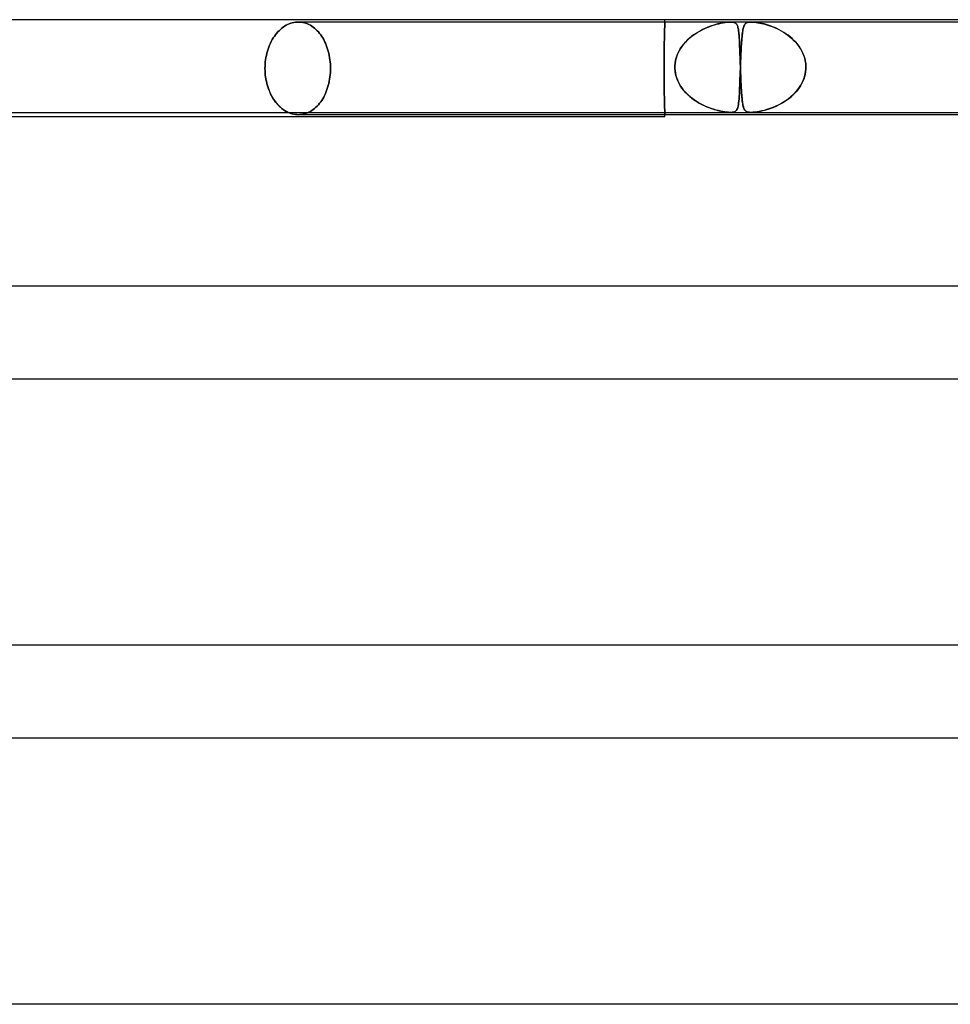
# Model space of a CAD drawing. Header units: millimetres. Extents: x -485 to 485, y -2 to 310.
# Tile 52 of 82: x 26 to 66, y 268 to 310. Entities that reach past the tile are written whole.
import ezdxf

# ---------------------------------------------------------------- set-up
doc = ezdxf.new("R2010")
doc.units = ezdxf.units.MM
doc.layers.add('HIDDEN', color=7, linetype='Continuous')
doc.layers.add('THICK', color=7, linetype='Continuous')

msp = doc.modelspace()

# ---------------------------------------------------------------- linework, layer by layer
at = {"layer": 'HIDDEN'}
for p, q in [((37.786, 309.82), (37.852, 309.845)), ((37.852, 309.845), (37.786, 309.82)), ((37.852, 309.845), (37.919, 309.865)), ((37.919, 309.865), (37.852, 309.845)), ((37.919, 309.865), (37.986, 309.88)), ((37.986, 309.88), (37.919, 309.865)), ((37.986, 309.88), (38.053, 309.891)), ((38.053, 309.891), (37.986, 309.88)), ((38.053, 309.891), (38.119, 309.898)), ((38.119, 309.898), (38.053, 309.891)), ((38.119, 309.898), (38.184, 309.9)), ((38.184, 309.9), (38.119, 309.898)), ((38.184, 309.9), (38.249, 309.898)), ((38.249, 309.898), (38.184, 309.9)), ((56.834, 309.9), (38.184, 309.9)), ((38.249, 309.898), (38.314, 309.891)), ((38.314, 309.891), (38.249, 309.898)), ((38.314, 309.891), (38.38, 309.88)), ((38.38, 309.88), (38.314, 309.891)), ((38.38, 309.88), (38.446, 309.865)), ((38.446, 309.865), (38.38, 309.88)), ((38.446, 309.865), (38.512, 309.845)), ((38.512, 309.845), (38.446, 309.865)), ((38.512, 309.845), (38.578, 309.82)), ((38.578, 309.82), (38.512, 309.845)), ((53.997, 309.809), (53.998, 309.835)), ((53.998, 309.835), (53.997, 309.809)), ((53.998, 309.857), (53.999, 309.874)), ((53.999, 309.874), (53.998, 309.857)), ((53.998, 309.835), (53.998, 309.857)), ((53.998, 309.857), (53.998, 309.835)), ((53.999, 309.874), (54, 309.887)), ((54, 309.887), (53.999, 309.874)), ((54, 309.9), (54, 310)), ((54, 309.895), (54, 309.899)), ((54, 309.899), (54, 309.899)), ((54, 309.899), (54, 309.895)), ((54, 309.887), (54, 309.895)), ((54, 309.895), (54, 309.887)), ((56.229, 309.804), (56.323, 309.828)), ((56.376, 309.84), (56.291, 309.82)), ((56.323, 309.828), (56.419, 309.849)), ((56.458, 309.857), (56.376, 309.84)), ((56.419, 309.849), (56.513, 309.867)), ((56.537, 309.871), (56.458, 309.857)), ((56.513, 309.867), (56.604, 309.881)), ((56.616, 309.883), (56.537, 309.871)), ((56.604, 309.881), (56.689, 309.892)), ((56.692, 309.892), (56.616, 309.883)), ((56.689, 309.892), (56.768, 309.898)), ((56.764, 309.898), (56.692, 309.892)), ((56.831, 309.9), (56.764, 309.898)), ((56.768, 309.898), (56.837, 309.9)), ((56.892, 309.898), (56.831, 309.9)), ((57.717, 309.9), (56.834, 309.9)), ((56.837, 309.9), (56.895, 309.898)), ((56.944, 309.892), (56.892, 309.898)), ((56.895, 309.898), (56.943, 309.892)), ((56.943, 309.892), (56.982, 309.883)), ((56.988, 309.881), (56.944, 309.892)), ((56.982, 309.883), (57.015, 309.871)), ((57.024, 309.867), (56.988, 309.881)), ((57.015, 309.871), (57.042, 309.857)), ((57.053, 309.849), (57.024, 309.867)), ((57.042, 309.857), (57.064, 309.84)), ((57.077, 309.828), (57.053, 309.849)), ((57.064, 309.84), (57.084, 309.82)), ((57.097, 309.804), (57.077, 309.828)), ((57.46, 309.815), (57.479, 309.835)), ((57.484, 309.839), (57.464, 309.819)), ((57.479, 309.835), (57.501, 309.852)), ((57.507, 309.856), (57.484, 309.839)), ((57.501, 309.852), (57.528, 309.868)), ((57.535, 309.871), (57.507, 309.856)), ((57.528, 309.868), (57.562, 309.881)), ((57.569, 309.883), (57.535, 309.871)), ((57.562, 309.881), (57.604, 309.891)), ((57.609, 309.892), (57.569, 309.883)), ((57.604, 309.891), (57.656, 309.898)), ((57.658, 309.898), (57.609, 309.892)), ((57.656, 309.898), (57.717, 309.9)), ((57.717, 309.9), (57.658, 309.898)), ((57.787, 309.898), (57.717, 309.9)), ((57.717, 309.9), (57.785, 309.898)), ((75.926, 309.9), (57.717, 309.9)), ((57.785, 309.898), (57.858, 309.892)), ((57.866, 309.891), (57.787, 309.898)), ((57.858, 309.892), (57.935, 309.883)), ((57.949, 309.881), (57.866, 309.891)), ((57.935, 309.883), (58.014, 309.871)), ((58.034, 309.868), (57.949, 309.881)), ((58.014, 309.871), (58.095, 309.856)), ((58.117, 309.852), (58.034, 309.868)), ((58.095, 309.856), (58.176, 309.839)), ((58.196, 309.835), (58.117, 309.852)), ((58.176, 309.839), (58.261, 309.819)), ((58.278, 309.815), (58.196, 309.835)), ((37.194, 309.346), (37.244, 309.409)), ((37.244, 309.409), (37.194, 309.346)), ((37.244, 309.409), (37.296, 309.469)), ((37.296, 309.469), (37.244, 309.409)), ((37.296, 309.469), (37.351, 309.526)), ((37.351, 309.526), (37.296, 309.469)), ((37.351, 309.526), (37.408, 309.58)), ((37.408, 309.58), (37.351, 309.526)), ((37.408, 309.58), (37.467, 309.63)), ((37.467, 309.63), (37.408, 309.58)), ((37.467, 309.63), (37.528, 309.676)), ((37.528, 309.676), (37.467, 309.63)), ((37.528, 309.676), (37.591, 309.719)), ((37.591, 309.719), (37.528, 309.676)), ((37.591, 309.719), (37.655, 309.757)), ((37.655, 309.757), (37.591, 309.719)), ((37.655, 309.757), (37.72, 309.791)), ((37.72, 309.791), (37.655, 309.757)), ((37.72, 309.791), (37.786, 309.82)), ((37.786, 309.82), (37.72, 309.791)), ((38.578, 309.82), (38.642, 309.791)), ((38.642, 309.791), (38.578, 309.82)), ((38.642, 309.791), (38.705, 309.757)), ((38.705, 309.757), (38.642, 309.791)), ((38.705, 309.757), (38.768, 309.719)), ((38.768, 309.719), (38.705, 309.757)), ((38.768, 309.719), (38.828, 309.676)), ((38.828, 309.676), (38.768, 309.719)), ((38.828, 309.676), (38.887, 309.63)), ((38.887, 309.63), (38.828, 309.676)), ((38.887, 309.63), (38.944, 309.58)), ((38.944, 309.58), (38.887, 309.63)), ((38.944, 309.58), (38.999, 309.526)), ((38.999, 309.526), (38.944, 309.58)), ((38.999, 309.526), (39.051, 309.469)), ((39.051, 309.469), (38.999, 309.526)), ((39.051, 309.469), (39.101, 309.409)), ((39.101, 309.409), (39.051, 309.469)), ((39.101, 309.409), (39.148, 309.346)), ((39.148, 309.346), (39.101, 309.409)), ((53.984, 309.392), (53.985, 309.452)), ((53.985, 309.452), (53.984, 309.392)), ((53.985, 309.452), (53.987, 309.509)), ((53.987, 309.509), (53.985, 309.452)), ((53.987, 309.509), (53.989, 309.563)), ((53.989, 309.563), (53.987, 309.509)), ((53.989, 309.563), (53.99, 309.614)), ((53.99, 309.614), (53.989, 309.563)), ((53.99, 309.614), (53.992, 309.661)), ((53.992, 309.661), (53.99, 309.614)), ((53.992, 309.661), (53.993, 309.704)), ((53.993, 309.704), (53.992, 309.661)), ((53.993, 309.704), (53.994, 309.743)), ((53.994, 309.743), (53.993, 309.704)), ((53.994, 309.743), (53.996, 309.778)), ((53.996, 309.778), (53.994, 309.743)), ((53.996, 309.778), (53.997, 309.809)), ((53.997, 309.809), (53.996, 309.778)), ((55.333, 309.407), (55.238, 309.341)), ((55.287, 309.376), (55.394, 309.446)), ((55.431, 309.468), (55.333, 309.407)), ((55.394, 309.446), (55.503, 309.51)), ((55.53, 309.524), (55.431, 309.468)), ((55.503, 309.51), (55.613, 309.568)), ((55.629, 309.576), (55.53, 309.524)), ((55.613, 309.568), (55.722, 309.621)), ((55.728, 309.623), (55.629, 309.576)), ((55.722, 309.621), (55.83, 309.668)), ((55.826, 309.666), (55.728, 309.623)), ((55.923, 309.705), (55.826, 309.666)), ((55.83, 309.668), (55.935, 309.709)), ((56.018, 309.739), (55.923, 309.705)), ((55.935, 309.709), (56.037, 309.745)), ((56.111, 309.769), (56.018, 309.739)), ((56.037, 309.745), (56.135, 309.777)), ((56.203, 309.796), (56.111, 309.769)), ((56.135, 309.777), (56.229, 309.804)), ((56.291, 309.82), (56.203, 309.796)), ((57.084, 309.82), (57.102, 309.796)), ((57.113, 309.777), (57.097, 309.804)), ((57.102, 309.796), (57.117, 309.769)), ((57.128, 309.745), (57.113, 309.777)), ((57.117, 309.769), (57.13, 309.739)), ((57.141, 309.709), (57.128, 309.745)), ((57.13, 309.739), (57.142, 309.705)), ((57.153, 309.668), (57.141, 309.709)), ((57.142, 309.705), (57.153, 309.666)), ((57.163, 309.621), (57.153, 309.668)), ((57.153, 309.666), (57.163, 309.623)), ((57.163, 309.623), (57.172, 309.576)), ((57.173, 309.568), (57.163, 309.621)), ((57.172, 309.576), (57.179, 309.524)), ((57.181, 309.51), (57.173, 309.568)), ((57.179, 309.524), (57.186, 309.468)), ((57.189, 309.446), (57.181, 309.51)), ((57.186, 309.468), (57.193, 309.407)), ((57.196, 309.376), (57.189, 309.446)), ((57.193, 309.407), (57.199, 309.341)), ((57.343, 309.401), (57.335, 309.335)), ((57.342, 309.393), (57.35, 309.454)), ((57.351, 309.462), (57.343, 309.401)), ((57.35, 309.454), (57.358, 309.511)), ((57.359, 309.519), (57.351, 309.462)), ((57.358, 309.511), (57.367, 309.564)), ((57.368, 309.571), (57.359, 309.519)), ((57.367, 309.564), (57.377, 309.613)), ((57.378, 309.619), (57.368, 309.571)), ((57.377, 309.613), (57.388, 309.657)), ((57.389, 309.662), (57.378, 309.619)), ((57.388, 309.657), (57.4, 309.697)), ((57.401, 309.701), (57.389, 309.662)), ((57.4, 309.697), (57.413, 309.733)), ((57.415, 309.737), (57.401, 309.701)), ((57.413, 309.733), (57.427, 309.764)), ((57.429, 309.768), (57.415, 309.737)), ((57.427, 309.764), (57.443, 309.791)), ((57.445, 309.795), (57.429, 309.768)), ((57.443, 309.791), (57.46, 309.815)), ((57.464, 309.819), (57.445, 309.795)), ((58.261, 309.819), (58.35, 309.795)), ((58.364, 309.791), (58.278, 309.815)), ((58.35, 309.795), (58.441, 309.768)), ((58.453, 309.764), (58.364, 309.791)), ((58.441, 309.768), (58.535, 309.737)), ((58.546, 309.733), (58.453, 309.764)), ((58.535, 309.737), (58.63, 309.701)), ((58.641, 309.697), (58.546, 309.733)), ((58.63, 309.701), (58.727, 309.662)), ((58.738, 309.657), (58.641, 309.697)), ((58.727, 309.662), (58.824, 309.619)), ((58.837, 309.613), (58.738, 309.657)), ((58.824, 309.619), (58.922, 309.571)), ((58.936, 309.564), (58.837, 309.613)), ((58.922, 309.571), (59.02, 309.519)), ((59.034, 309.511), (58.936, 309.564)), ((59.02, 309.519), (59.116, 309.462)), ((59.13, 309.454), (59.034, 309.511)), ((59.116, 309.462), (59.212, 309.401)), ((59.224, 309.393), (59.13, 309.454)), ((59.212, 309.401), (59.305, 309.335)), ((36.941, 308.904), (36.978, 308.986)), ((36.978, 308.986), (36.941, 308.904)), ((36.978, 308.986), (37.017, 309.065)), ((37.017, 309.065), (36.978, 308.986)), ((37.017, 309.065), (37.058, 309.141)), ((37.058, 309.141), (37.017, 309.065)), ((37.058, 309.141), (37.102, 309.213)), ((37.102, 309.213), (37.058, 309.141)), ((37.102, 309.213), (37.147, 309.281)), ((37.147, 309.281), (37.102, 309.213)), ((37.147, 309.281), (37.194, 309.346)), ((37.194, 309.346), (37.147, 309.281)), ((39.148, 309.346), (39.193, 309.281)), ((39.193, 309.281), (39.148, 309.346)), ((39.193, 309.281), (39.236, 309.213)), ((39.236, 309.213), (39.193, 309.281)), ((39.236, 309.213), (39.277, 309.141)), ((39.277, 309.141), (39.236, 309.213)), ((39.277, 309.141), (39.316, 309.065)), ((39.316, 309.065), (39.277, 309.141)), ((39.316, 309.065), (39.353, 308.986)), ((39.353, 308.986), (39.316, 309.065)), ((39.353, 308.986), (39.387, 308.904)), ((39.387, 308.904), (39.353, 308.986)), ((53.974, 308.971), (53.975, 309.05)), ((53.975, 309.05), (53.974, 308.971)), ((53.975, 309.05), (53.977, 309.125)), ((53.977, 309.125), (53.975, 309.05)), ((53.977, 309.125), (53.979, 309.197)), ((53.979, 309.197), (53.977, 309.125)), ((53.979, 309.197), (53.98, 309.265)), ((53.98, 309.265), (53.979, 309.197)), ((53.98, 309.265), (53.982, 309.33)), ((53.982, 309.33), (53.98, 309.265)), ((53.982, 309.33), (53.984, 309.392)), ((53.984, 309.392), (53.982, 309.33)), ((54.885, 309.03), (54.808, 308.942)), ((54.812, 308.947), (54.897, 309.044)), ((54.967, 309.115), (54.885, 309.03)), ((54.897, 309.044), (54.988, 309.135)), ((55.053, 309.195), (54.967, 309.115)), ((54.988, 309.135), (55.083, 309.221)), ((55.144, 309.27), (55.053, 309.195)), ((55.083, 309.221), (55.183, 309.301)), ((55.238, 309.341), (55.144, 309.27)), ((55.183, 309.301), (55.287, 309.376)), ((57.202, 309.301), (57.196, 309.376)), ((57.199, 309.341), (57.204, 309.27)), ((57.207, 309.221), (57.202, 309.301)), ((57.204, 309.27), (57.209, 309.195)), ((57.213, 309.135), (57.207, 309.221)), ((57.209, 309.195), (57.214, 309.115)), ((57.217, 309.044), (57.213, 309.135)), ((57.214, 309.115), (57.218, 309.03)), ((57.222, 308.947), (57.217, 309.044)), ((57.218, 309.03), (57.222, 308.942)), ((57.303, 308.94), (57.309, 309.026)), ((57.309, 309.024), (57.303, 308.936)), ((57.315, 309.109), (57.309, 309.024)), ((57.309, 309.026), (57.315, 309.108)), ((57.321, 309.189), (57.315, 309.109)), ((57.315, 309.108), (57.321, 309.185)), ((57.328, 309.264), (57.321, 309.189)), ((57.321, 309.185), (57.328, 309.259)), ((57.335, 309.335), (57.328, 309.264)), ((57.328, 309.259), (57.334, 309.328)), ((57.334, 309.328), (57.342, 309.393)), ((59.315, 309.328), (59.224, 309.393)), ((59.305, 309.335), (59.396, 309.264)), ((59.403, 309.259), (59.315, 309.328)), ((59.396, 309.264), (59.484, 309.189)), ((59.488, 309.185), (59.403, 309.259)), ((59.484, 309.189), (59.569, 309.109)), ((59.57, 309.108), (59.488, 309.185)), ((59.569, 309.109), (59.648, 309.024)), ((59.647, 309.026), (59.57, 309.108)), ((59.72, 308.94), (59.647, 309.026)), ((59.648, 309.024), (59.723, 308.936)), ((36.802, 308.46), (36.823, 308.552)), ((36.823, 308.552), (36.802, 308.46)), ((36.823, 308.552), (36.848, 308.643)), ((36.848, 308.643), (36.823, 308.552)), ((36.848, 308.643), (36.876, 308.732)), ((36.876, 308.732), (36.848, 308.643)), ((36.876, 308.732), (36.907, 308.819)), ((36.907, 308.819), (36.876, 308.732)), ((36.907, 308.819), (36.941, 308.904)), ((36.941, 308.904), (36.907, 308.819)), ((39.387, 308.904), (39.419, 308.819)), ((39.419, 308.819), (39.387, 308.904)), ((39.419, 308.819), (39.448, 308.732)), ((39.448, 308.732), (39.419, 308.819)), ((39.448, 308.732), (39.474, 308.643)), ((39.474, 308.643), (39.448, 308.732)), ((39.474, 308.643), (39.497, 308.552)), ((39.497, 308.552), (39.474, 308.643)), ((39.497, 308.552), (39.517, 308.46)), ((39.517, 308.46), (39.497, 308.552)), ((53.967, 308.543), (53.968, 308.632)), ((53.968, 308.632), (53.967, 308.543)), ((53.968, 308.632), (53.969, 308.72)), ((53.969, 308.72), (53.968, 308.632)), ((53.969, 308.72), (53.971, 308.806)), ((53.971, 308.806), (53.969, 308.72)), ((53.971, 308.806), (53.972, 308.89)), ((53.972, 308.89), (53.971, 308.806)), ((53.972, 308.89), (53.974, 308.971)), ((53.974, 308.971), (53.972, 308.89)), ((54.544, 308.507), (54.599, 308.625)), ((54.614, 308.653), (54.562, 308.55)), ((54.599, 308.625), (54.662, 308.737)), ((54.672, 308.753), (54.614, 308.653)), ((54.662, 308.737), (54.733, 308.845)), ((54.737, 308.85), (54.672, 308.753)), ((54.733, 308.845), (54.812, 308.947)), ((54.808, 308.942), (54.737, 308.85)), ((57.226, 308.845), (57.222, 308.947)), ((57.222, 308.942), (57.226, 308.85)), ((57.226, 308.85), (57.23, 308.753)), ((57.231, 308.737), (57.226, 308.845)), ((57.23, 308.753), (57.234, 308.653)), ((57.235, 308.625), (57.231, 308.737)), ((57.234, 308.653), (57.237, 308.55)), ((57.239, 308.507), (57.235, 308.625)), ((57.278, 308.448), (57.283, 308.554)), ((57.287, 308.648), (57.282, 308.545)), ((57.283, 308.554), (57.288, 308.656)), ((57.292, 308.748), (57.287, 308.648)), ((57.288, 308.656), (57.293, 308.755)), ((57.298, 308.844), (57.292, 308.748)), ((57.293, 308.755), (57.298, 308.849)), ((57.298, 308.849), (57.303, 308.94)), ((57.303, 308.936), (57.298, 308.844)), ((59.788, 308.849), (59.72, 308.94)), ((59.723, 308.936), (59.792, 308.844)), ((59.85, 308.755), (59.788, 308.849)), ((59.792, 308.844), (59.854, 308.748)), ((59.906, 308.656), (59.85, 308.755)), ((59.854, 308.748), (59.91, 308.648)), ((59.956, 308.554), (59.906, 308.656)), ((59.91, 308.648), (59.96, 308.545)), ((59.998, 308.448), (59.956, 308.554)), ((36.75, 308.085), (36.758, 308.179)), ((36.758, 308.179), (36.75, 308.085)), ((36.758, 308.179), (36.769, 308.273)), ((36.769, 308.273), (36.758, 308.179)), ((36.769, 308.273), (36.784, 308.367)), ((36.784, 308.367), (36.769, 308.273)), ((36.784, 308.367), (36.802, 308.46)), ((36.802, 308.46), (36.784, 308.367)), ((39.517, 308.46), (39.534, 308.367)), ((39.534, 308.367), (39.517, 308.46)), ((39.534, 308.367), (39.548, 308.273)), ((39.548, 308.273), (39.534, 308.367)), ((39.548, 308.273), (39.558, 308.179)), ((39.558, 308.179), (39.548, 308.273)), ((39.558, 308.179), (39.566, 308.085)), ((39.566, 308.085), (39.558, 308.179)), ((53.963, 308.082), (53.964, 308.175)), ((53.964, 308.175), (53.963, 308.082)), ((53.964, 308.267), (53.965, 308.36)), ((53.965, 308.36), (53.964, 308.267)), ((53.964, 308.175), (53.964, 308.267)), ((53.964, 308.267), (53.964, 308.175)), ((53.965, 308.36), (53.966, 308.452)), ((53.966, 308.452), (53.965, 308.36)), ((53.966, 308.452), (53.967, 308.543)), ((53.967, 308.543), (53.966, 308.452)), ((54.431, 308), (54.442, 308.13)), ((54.458, 308.225), (54.44, 308.113)), ((54.442, 308.13), (54.465, 308.259)), ((54.484, 308.335), (54.458, 308.225)), ((54.465, 308.259), (54.499, 308.384)), ((54.519, 308.444), (54.484, 308.335)), ((54.499, 308.384), (54.544, 308.507)), ((54.562, 308.55), (54.519, 308.444)), ((57.237, 308.55), (57.241, 308.444)), ((57.243, 308.384), (57.239, 308.507)), ((57.241, 308.444), (57.245, 308.335)), ((57.247, 308.259), (57.243, 308.384)), ((57.245, 308.335), (57.248, 308.225)), ((57.252, 308.13), (57.247, 308.259)), ((57.248, 308.225), (57.252, 308.113)), ((57.256, 308), (57.252, 308.13)), ((57.265, 308.115), (57.269, 308.228)), ((57.269, 308.223), (57.265, 308.112)), ((57.269, 308.228), (57.273, 308.339)), ((57.273, 308.332), (57.269, 308.223)), ((57.273, 308.339), (57.278, 308.448)), ((57.278, 308.439), (57.273, 308.332)), ((57.282, 308.545), (57.278, 308.439)), ((59.96, 308.545), (60.001, 308.439)), ((60.033, 308.339), (59.998, 308.448)), ((60.001, 308.439), (60.035, 308.332)), ((60.059, 308.228), (60.033, 308.339)), ((60.035, 308.332), (60.06, 308.223)), ((60.077, 308.115), (60.059, 308.228)), ((60.06, 308.223), (60.077, 308.112)), ((36.743, 307.9), (36.745, 307.992)), ((36.745, 307.992), (36.743, 307.9)), ((36.745, 307.807), (36.743, 307.9)), ((36.743, 307.9), (36.745, 307.808)), ((36.745, 307.992), (36.75, 308.085)), ((36.75, 308.085), (36.745, 307.992)), ((36.745, 307.808), (36.75, 307.715)), ((36.75, 307.713), (36.745, 307.807)), ((36.75, 307.715), (36.758, 307.621)), ((36.758, 307.618), (36.75, 307.713)), ((39.566, 307.715), (39.558, 307.621)), ((39.558, 307.621), (39.566, 307.715)), ((39.566, 308.085), (39.57, 307.992)), ((39.57, 307.992), (39.566, 308.085)), ((39.57, 307.808), (39.566, 307.715)), ((39.566, 307.715), (39.57, 307.808)), ((39.57, 307.992), (39.572, 307.9)), ((39.572, 307.9), (39.57, 307.992)), ((39.572, 307.9), (39.57, 307.808)), ((39.57, 307.808), (39.572, 307.9)), ((53.963, 307.991), (53.963, 308.082)), ((53.963, 308.082), (53.963, 307.991)), ((53.963, 307.9), (53.963, 307.991)), ((53.963, 307.991), (53.963, 307.9)), ((53.963, 307.9), (53.963, 307.809)), ((53.963, 307.809), (53.963, 307.9)), ((53.963, 307.809), (53.963, 307.718)), ((53.963, 307.718), (53.963, 307.809)), ((53.963, 307.718), (53.964, 307.625)), ((53.964, 307.625), (53.963, 307.718)), ((54.43, 307.967), (54.431, 307.983)), ((54.431, 307.983), (54.43, 307.967)), ((54.43, 307.95), (54.43, 307.967)), ((54.43, 307.967), (54.43, 307.95)), ((54.43, 307.933), (54.43, 307.95)), ((54.43, 307.95), (54.43, 307.933)), ((54.431, 307.917), (54.43, 307.933)), ((54.43, 307.933), (54.431, 307.917)), ((54.44, 308.113), (54.431, 308)), ((54.431, 307.983), (54.431, 308)), ((54.431, 308), (54.431, 307.983)), ((54.431, 307.9), (54.431, 307.917)), ((54.431, 307.917), (54.431, 307.9)), ((54.442, 307.771), (54.431, 307.9)), ((54.431, 307.9), (54.438, 307.798)), ((54.438, 307.798), (54.453, 307.697)), ((54.464, 307.643), (54.442, 307.771)), ((57.246, 307.597), (57.252, 307.747)), ((57.251, 307.74), (57.246, 307.583)), ((57.257, 307.9), (57.251, 307.74)), ((57.252, 308.113), (57.256, 308)), ((57.252, 307.747), (57.257, 307.9)), ((57.256, 308), (57.257, 307.983)), ((57.257, 307.983), (57.256, 308)), ((57.257, 307.983), (57.257, 307.967)), ((57.257, 307.967), (57.257, 307.983)), ((57.257, 307.967), (57.258, 307.95)), ((57.258, 307.95), (57.257, 307.967)), ((57.258, 307.933), (57.257, 307.917)), ((57.257, 307.917), (57.258, 307.933)), ((57.257, 307.917), (57.257, 307.9)), ((57.257, 307.9), (57.257, 307.917)), ((57.258, 307.95), (57.258, 307.933)), ((57.259, 307.95), (57.258, 307.933)), ((57.258, 307.933), (57.258, 307.95)), ((57.258, 307.933), (57.259, 307.95)), ((57.258, 307.933), (57.259, 307.917)), ((57.259, 307.917), (57.258, 307.933)), ((57.26, 307.983), (57.259, 307.967)), ((57.259, 307.967), (57.26, 307.983)), ((57.259, 307.967), (57.259, 307.95)), ((57.259, 307.95), (57.259, 307.967)), ((57.259, 307.917), (57.26, 307.9)), ((57.26, 307.9), (57.259, 307.917)), ((57.26, 308), (57.265, 308.115)), ((57.265, 308.112), (57.26, 308)), ((57.26, 308), (57.26, 307.983)), ((57.26, 307.983), (57.26, 308)), ((57.26, 307.9), (57.263, 307.798)), ((57.264, 307.771), (57.26, 307.9)), ((57.263, 307.798), (57.267, 307.697)), ((57.269, 307.643), (57.264, 307.771)), ((60.071, 307.74), (60.039, 307.583)), ((60.042, 307.597), (60.072, 307.747)), ((60.085, 307.9), (60.071, 307.74)), ((60.072, 307.747), (60.085, 307.9)), ((60.085, 308), (60.077, 308.115)), ((60.077, 308.112), (60.085, 308)), ((60.086, 307.983), (60.085, 308)), ((60.085, 308), (60.086, 307.983)), ((60.085, 307.9), (60.086, 307.917)), ((60.086, 307.917), (60.085, 307.9)), ((60.086, 307.967), (60.086, 307.983)), ((60.086, 307.983), (60.086, 307.967)), ((60.086, 307.95), (60.086, 307.967)), ((60.086, 307.967), (60.086, 307.95)), ((60.086, 307.933), (60.086, 307.95)), ((60.086, 307.95), (60.086, 307.933)), ((60.086, 307.917), (60.086, 307.933)), ((60.086, 307.933), (60.086, 307.917)), ((36.758, 307.621), (36.769, 307.527)), ((36.77, 307.523), (36.758, 307.618)), ((36.769, 307.527), (36.784, 307.433)), ((36.785, 307.428), (36.77, 307.523)), ((36.784, 307.433), (36.802, 307.34)), ((36.803, 307.334), (36.785, 307.428)), ((36.802, 307.34), (36.823, 307.248)), ((36.825, 307.241), (36.803, 307.334)), ((39.517, 307.34), (39.497, 307.248)), ((39.497, 307.248), (39.517, 307.34)), ((39.534, 307.433), (39.517, 307.34)), ((39.517, 307.34), (39.534, 307.433)), ((39.548, 307.527), (39.534, 307.433)), ((39.534, 307.433), (39.548, 307.527)), ((39.558, 307.621), (39.548, 307.527)), ((39.548, 307.527), (39.558, 307.621)), ((53.964, 307.625), (53.964, 307.533)), ((53.964, 307.533), (53.964, 307.625)), ((53.964, 307.533), (53.965, 307.44)), ((53.965, 307.44), (53.964, 307.533)), ((53.965, 307.44), (53.966, 307.348)), ((53.966, 307.348), (53.965, 307.44)), ((53.966, 307.348), (53.967, 307.258)), ((53.967, 307.258), (53.966, 307.348)), ((54.453, 307.697), (54.475, 307.598)), ((54.498, 307.518), (54.464, 307.643)), ((54.475, 307.598), (54.504, 307.5)), ((54.543, 307.395), (54.498, 307.518)), ((54.504, 307.5), (54.539, 307.405)), ((54.539, 307.405), (54.58, 307.312)), ((54.598, 307.275), (54.543, 307.395)), ((54.58, 307.312), (54.626, 307.223)), ((57.235, 307.284), (57.23, 307.146)), ((57.231, 307.17), (57.236, 307.307)), ((57.241, 307.431), (57.235, 307.284)), ((57.236, 307.307), (57.241, 307.45)), ((57.241, 307.45), (57.246, 307.597)), ((57.246, 307.583), (57.241, 307.431)), ((57.267, 307.697), (57.271, 307.598)), ((57.274, 307.518), (57.269, 307.643)), ((57.271, 307.598), (57.275, 307.5)), ((57.279, 307.395), (57.274, 307.518)), ((57.275, 307.5), (57.279, 307.405)), ((57.279, 307.405), (57.283, 307.312)), ((57.285, 307.275), (57.279, 307.395)), ((57.283, 307.312), (57.287, 307.223)), ((59.926, 307.284), (59.849, 307.146)), ((59.864, 307.17), (59.937, 307.307)), ((59.99, 307.431), (59.926, 307.284)), ((59.937, 307.307), (59.997, 307.45)), ((60.039, 307.583), (59.99, 307.431)), ((59.997, 307.45), (60.042, 307.597)), ((36.823, 307.248), (36.848, 307.157)), ((36.851, 307.149), (36.825, 307.241)), ((36.848, 307.157), (36.876, 307.068)), ((36.879, 307.059), (36.851, 307.149)), ((36.876, 307.068), (36.907, 306.981)), ((36.911, 306.971), (36.879, 307.059)), ((36.907, 306.981), (36.941, 306.896)), ((36.946, 306.886), (36.911, 306.971)), ((36.941, 306.896), (36.978, 306.814)), ((36.983, 306.803), (36.946, 306.886)), ((39.387, 306.896), (39.353, 306.814)), ((39.353, 306.814), (39.387, 306.896)), ((39.419, 306.981), (39.387, 306.896)), ((39.387, 306.896), (39.419, 306.981)), ((39.448, 307.068), (39.419, 306.981)), ((39.419, 306.981), (39.448, 307.068)), ((39.474, 307.157), (39.448, 307.068)), ((39.448, 307.068), (39.474, 307.157)), ((39.497, 307.248), (39.474, 307.157)), ((39.474, 307.157), (39.497, 307.248)), ((53.967, 307.258), (53.968, 307.168)), ((53.968, 307.168), (53.967, 307.258)), ((53.968, 307.168), (53.969, 307.08)), ((53.969, 307.08), (53.968, 307.168)), ((53.969, 307.08), (53.971, 306.994)), ((53.971, 306.994), (53.969, 307.08)), ((53.971, 306.994), (53.972, 306.91)), ((53.972, 306.91), (53.971, 306.994)), ((53.972, 306.91), (53.974, 306.829)), ((53.974, 306.829), (53.972, 306.91)), ((54.663, 307.16), (54.598, 307.275)), ((54.626, 307.223), (54.678, 307.136)), ((54.737, 307.049), (54.663, 307.16)), ((54.678, 307.136), (54.734, 307.053)), ((54.734, 307.053), (54.795, 306.973)), ((54.819, 306.944), (54.737, 307.049)), ((54.795, 306.973), (54.86, 306.896)), ((54.908, 306.844), (54.819, 306.944)), ((54.86, 306.896), (54.928, 306.823)), ((57.219, 306.891), (57.213, 306.777)), ((57.214, 306.798), (57.22, 306.914)), ((57.224, 307.014), (57.219, 306.891)), ((57.22, 306.914), (57.226, 307.038)), ((57.23, 307.146), (57.224, 307.014)), ((57.226, 307.038), (57.231, 307.17)), ((57.291, 307.16), (57.285, 307.275)), ((57.287, 307.223), (57.292, 307.136)), ((57.297, 307.049), (57.291, 307.16)), ((57.292, 307.136), (57.297, 307.053)), ((57.297, 307.053), (57.301, 306.973)), ((57.303, 306.944), (57.297, 307.049)), ((57.301, 306.973), (57.306, 306.896)), ((57.31, 306.844), (57.303, 306.944)), ((57.306, 306.896), (57.311, 306.823)), ((59.661, 306.891), (59.553, 306.777)), ((59.574, 306.798), (59.681, 306.914)), ((59.761, 307.014), (59.661, 306.891)), ((59.681, 306.914), (59.778, 307.038)), ((59.849, 307.146), (59.761, 307.014)), ((59.778, 307.038), (59.864, 307.17)), ((36.978, 306.814), (37.017, 306.735)), ((37.023, 306.723), (36.983, 306.803)), ((37.017, 306.735), (37.058, 306.659)), ((37.065, 306.647), (37.023, 306.723)), ((37.058, 306.659), (37.102, 306.587)), ((37.11, 306.575), (37.065, 306.647)), ((37.102, 306.587), (37.147, 306.519)), ((37.156, 306.506), (37.11, 306.575)), ((37.147, 306.519), (37.194, 306.454)), ((37.204, 306.441), (37.156, 306.506)), ((37.194, 306.454), (37.244, 306.391)), ((37.255, 306.379), (37.204, 306.441)), ((39.148, 306.454), (39.101, 306.391)), ((39.101, 306.391), (39.148, 306.454)), ((39.193, 306.519), (39.148, 306.454)), ((39.148, 306.454), (39.193, 306.519)), ((39.236, 306.587), (39.193, 306.519)), ((39.193, 306.519), (39.236, 306.587)), ((39.277, 306.659), (39.236, 306.587)), ((39.236, 306.587), (39.277, 306.659)), ((39.316, 306.735), (39.277, 306.659)), ((39.277, 306.659), (39.316, 306.735)), ((39.353, 306.814), (39.316, 306.735)), ((39.316, 306.735), (39.353, 306.814)), ((53.974, 306.829), (53.975, 306.75)), ((53.975, 306.75), (53.974, 306.829)), ((53.975, 306.75), (53.977, 306.675)), ((53.977, 306.675), (53.975, 306.75)), ((53.977, 306.675), (53.979, 306.603)), ((53.979, 306.603), (53.977, 306.675)), ((53.979, 306.603), (53.98, 306.535)), ((53.98, 306.535), (53.979, 306.603)), ((53.98, 306.535), (53.982, 306.47)), ((53.982, 306.47), (53.98, 306.535)), ((53.982, 306.47), (53.984, 306.408)), ((53.984, 306.408), (53.982, 306.47)), ((55.004, 306.749), (54.908, 306.844)), ((54.928, 306.823), (55, 306.753)), ((55, 306.753), (55.074, 306.686)), ((55.105, 306.66), (55.004, 306.749)), ((55.074, 306.686), (55.152, 306.622)), ((55.21, 306.578), (55.105, 306.66)), ((55.152, 306.622), (55.231, 306.562)), ((55.319, 306.502), (55.21, 306.578)), ((55.231, 306.562), (55.313, 306.506)), ((55.313, 306.506), (55.396, 306.452)), ((55.43, 306.432), (55.319, 306.502)), ((55.396, 306.452), (55.479, 306.403)), ((55.542, 306.368), (55.43, 306.432)), ((57.191, 306.482), (57.181, 306.4)), ((57.183, 306.411), (57.192, 306.495)), ((57.199, 306.572), (57.191, 306.482)), ((57.192, 306.495), (57.2, 306.588)), ((57.206, 306.67), (57.199, 306.572)), ((57.2, 306.588), (57.207, 306.689)), ((57.213, 306.777), (57.206, 306.67)), ((57.207, 306.689), (57.214, 306.798)), ((57.317, 306.749), (57.31, 306.844)), ((57.311, 306.823), (57.317, 306.753)), ((57.317, 306.753), (57.322, 306.686)), ((57.324, 306.66), (57.317, 306.749)), ((57.322, 306.686), (57.328, 306.622)), ((57.332, 306.578), (57.324, 306.66)), ((57.328, 306.622), (57.334, 306.562)), ((57.341, 306.502), (57.332, 306.578)), ((57.334, 306.562), (57.34, 306.506)), ((57.34, 306.506), (57.347, 306.452)), ((57.35, 306.432), (57.341, 306.502)), ((57.347, 306.452), (57.354, 306.403)), ((57.36, 306.368), (57.35, 306.432)), ((59.186, 306.482), (59.053, 306.4)), ((59.071, 306.411), (59.205, 306.495)), ((59.314, 306.572), (59.186, 306.482)), ((59.205, 306.495), (59.335, 306.588)), ((59.437, 306.67), (59.314, 306.572)), ((59.335, 306.588), (59.458, 306.689)), ((59.553, 306.777), (59.437, 306.67)), ((59.458, 306.689), (59.574, 306.798)), ((37.244, 306.391), (37.296, 306.331)), ((37.308, 306.319), (37.255, 306.379)), ((37.296, 306.331), (37.351, 306.274)), ((37.364, 306.262), (37.308, 306.319)), ((37.351, 306.274), (37.408, 306.22)), ((37.422, 306.208), (37.364, 306.262)), ((37.408, 306.22), (37.467, 306.17)), ((37.483, 306.158), (37.422, 306.208)), ((37.467, 306.17), (37.528, 306.124)), ((37.545, 306.112), (37.483, 306.158)), ((37.528, 306.124), (37.591, 306.081)), ((37.609, 306.07), (37.545, 306.112)), ((37.591, 306.081), (37.655, 306.043)), ((37.674, 306.033), (37.609, 306.07)), ((37.655, 306.043), (37.72, 306.009)), ((37.74, 306), (37.674, 306.033)), ((37.72, 306.009), (37.786, 305.98)), ((38.642, 306.009), (38.578, 305.98)), ((38.578, 305.98), (38.642, 306.009)), ((38.705, 306.043), (38.642, 306.009)), ((38.642, 306.009), (38.705, 306.043)), ((38.768, 306.081), (38.705, 306.043)), ((38.705, 306.043), (38.768, 306.081)), ((38.828, 306.124), (38.768, 306.081)), ((38.768, 306.081), (38.828, 306.124)), ((38.887, 306.17), (38.828, 306.124)), ((38.828, 306.124), (38.887, 306.17)), ((38.944, 306.22), (38.887, 306.17)), ((38.887, 306.17), (38.944, 306.22)), ((38.999, 306.274), (38.944, 306.22)), ((38.944, 306.22), (38.999, 306.274)), ((39.051, 306.331), (38.999, 306.274)), ((38.999, 306.274), (39.051, 306.331)), ((39.101, 306.391), (39.051, 306.331)), ((39.051, 306.331), (39.101, 306.391)), ((53.984, 306.408), (53.985, 306.348)), ((53.985, 306.348), (53.984, 306.408)), ((53.985, 306.348), (53.987, 306.291)), ((53.987, 306.291), (53.985, 306.348)), ((53.987, 306.291), (53.989, 306.237)), ((53.989, 306.237), (53.987, 306.291)), ((53.989, 306.237), (53.99, 306.186)), ((53.99, 306.186), (53.989, 306.237)), ((53.99, 306.186), (53.992, 306.139)), ((53.992, 306.139), (53.99, 306.186)), ((53.992, 306.139), (53.993, 306.096)), ((53.993, 306.096), (53.992, 306.139)), ((53.993, 306.096), (53.994, 306.057)), ((53.994, 306.057), (53.993, 306.096)), ((53.994, 306.057), (53.996, 306.022)), ((53.996, 306.022), (53.994, 306.057)), ((53.996, 306.022), (53.997, 305.991)), ((53.997, 305.991), (53.996, 306.022)), ((55.479, 306.403), (55.563, 306.357)), ((55.656, 306.31), (55.542, 306.368)), ((55.563, 306.357), (55.646, 306.314)), ((55.646, 306.314), (55.729, 306.275)), ((55.769, 306.257), (55.656, 306.31)), ((55.729, 306.275), (55.811, 306.239)), ((55.882, 306.21), (55.769, 306.257)), ((55.811, 306.239), (55.892, 306.207)), ((55.994, 306.169), (55.882, 306.21)), ((55.892, 306.207), (55.971, 306.177)), ((55.971, 306.177), (56.049, 306.15)), ((56.103, 306.133), (55.994, 306.169)), ((56.049, 306.15), (56.124, 306.126)), ((56.209, 306.101), (56.103, 306.133)), ((56.124, 306.126), (56.197, 306.105)), ((56.197, 306.105), (56.267, 306.086)), ((56.312, 306.075), (56.209, 306.101)), ((56.267, 306.086), (56.337, 306.069)), ((56.409, 306.053), (56.312, 306.075)), ((56.337, 306.069), (56.417, 306.051)), ((56.5, 306.035), (56.409, 306.053)), ((56.417, 306.051), (56.505, 306.034)), ((56.58, 306.022), (56.5, 306.035)), ((56.505, 306.034), (56.596, 306.019)), ((56.646, 306.013), (56.58, 306.022)), ((56.596, 306.019), (56.686, 306.008)), ((56.702, 306.007), (56.646, 306.013)), ((56.686, 306.008), (56.765, 306.002)), ((56.749, 306.003), (56.702, 306.007)), ((56.792, 306.001), (56.749, 306.003)), ((56.765, 306.002), (56.833, 306)), ((56.832, 306), (56.792, 306.001)), ((56.87, 306.001), (56.832, 306)), ((56.833, 306), (56.892, 306.002)), ((56.904, 306.003), (56.87, 306.001)), ((56.892, 306.002), (56.945, 306.009)), ((56.937, 306.007), (56.904, 306.003)), ((56.97, 306.014), (56.937, 306.007)), ((56.945, 306.009), (56.992, 306.02)), ((57.002, 306.024), (56.97, 306.014)), ((56.992, 306.02), (57.032, 306.038)), ((57.034, 306.039), (57.002, 306.024)), ((57.032, 306.038), (57.064, 306.062)), ((57.063, 306.06), (57.034, 306.039)), ((57.088, 306.087), (57.063, 306.06)), ((57.064, 306.062), (57.091, 306.09)), ((57.11, 306.12), (57.088, 306.087)), ((57.091, 306.09), (57.112, 306.125)), ((57.129, 306.16), (57.11, 306.12)), ((57.112, 306.125), (57.131, 306.166)), ((57.145, 306.208), (57.129, 306.16)), ((57.131, 306.166), (57.147, 306.214)), ((57.159, 306.263), (57.145, 306.208)), ((57.147, 306.214), (57.16, 306.271)), ((57.171, 306.327), (57.159, 306.263)), ((57.16, 306.271), (57.172, 306.337)), ((57.181, 306.4), (57.171, 306.327)), ((57.172, 306.337), (57.183, 306.411)), ((57.354, 306.403), (57.362, 306.357)), ((57.371, 306.31), (57.36, 306.368)), ((57.362, 306.357), (57.37, 306.314)), ((57.37, 306.314), (57.378, 306.275)), ((57.383, 306.257), (57.371, 306.31)), ((57.378, 306.275), (57.387, 306.239)), ((57.396, 306.21), (57.383, 306.257)), ((57.387, 306.239), (57.397, 306.207)), ((57.411, 306.169), (57.396, 306.21)), ((57.397, 306.207), (57.407, 306.177)), ((57.407, 306.177), (57.419, 306.15)), ((57.427, 306.133), (57.411, 306.169)), ((57.419, 306.15), (57.431, 306.126)), ((57.446, 306.101), (57.427, 306.133)), ((57.431, 306.126), (57.444, 306.105)), ((57.444, 306.105), (57.458, 306.086)), ((57.468, 306.075), (57.446, 306.101)), ((57.458, 306.086), (57.474, 306.069)), ((57.493, 306.053), (57.468, 306.075)), ((57.474, 306.069), (57.495, 306.051)), ((57.521, 306.035), (57.493, 306.053)), ((57.495, 306.051), (57.523, 306.034)), ((57.551, 306.022), (57.521, 306.035)), ((57.523, 306.034), (57.559, 306.019)), ((57.583, 306.013), (57.551, 306.022)), ((57.559, 306.019), (57.604, 306.008)), ((57.614, 306.007), (57.583, 306.013)), ((57.604, 306.008), (57.656, 306.002)), ((57.645, 306.003), (57.614, 306.007)), ((57.679, 306.001), (57.645, 306.003)), ((57.656, 306.002), (57.716, 306)), ((57.715, 306), (57.679, 306.001)), ((57.756, 306.001), (57.715, 306)), ((57.716, 306), (57.784, 306.002)), ((57.8, 306.003), (57.756, 306.001)), ((57.784, 306.002), (57.865, 306.009)), ((57.85, 306.007), (57.8, 306.003)), ((57.911, 306.014), (57.85, 306.007)), ((57.865, 306.009), (57.959, 306.02)), ((57.984, 306.024), (57.911, 306.014)), ((57.959, 306.02), (58.065, 306.038)), ((58.071, 306.039), (57.984, 306.024)), ((58.065, 306.038), (58.178, 306.062)), ((58.172, 306.06), (58.071, 306.039)), ((58.283, 306.087), (58.172, 306.06)), ((58.178, 306.062), (58.295, 306.09)), ((58.4, 306.12), (58.283, 306.087)), ((58.295, 306.09), (58.414, 306.125)), ((58.524, 306.16), (58.4, 306.12)), ((58.414, 306.125), (58.539, 306.166)), ((58.652, 306.208), (58.524, 306.16)), ((58.539, 306.166), (58.668, 306.214)), ((58.784, 306.263), (58.652, 306.208)), ((58.668, 306.214), (58.801, 306.271)), ((58.918, 306.327), (58.784, 306.263)), ((58.801, 306.271), (58.936, 306.337)), ((59.053, 306.4), (58.918, 306.327)), ((58.936, 306.337), (59.071, 306.411)), ((37.786, 305.98), (37.852, 305.955)), ((37.852, 305.955), (37.919, 305.935)), ((37.919, 305.935), (37.986, 305.92)), ((37.986, 305.92), (38.053, 305.909)), ((38.053, 305.909), (38.119, 305.902)), ((38.119, 305.902), (38.184, 305.9)), ((38.249, 305.902), (38.184, 305.9)), ((38.184, 305.9), (38.249, 305.902)), ((38.314, 305.909), (38.249, 305.902)), ((38.249, 305.902), (38.314, 305.909)), ((38.38, 305.92), (38.314, 305.909)), ((38.314, 305.909), (38.38, 305.92)), ((38.446, 305.935), (38.38, 305.92)), ((38.38, 305.92), (38.446, 305.935)), ((38.512, 305.955), (38.446, 305.935)), ((38.446, 305.935), (38.512, 305.955)), ((38.578, 305.98), (38.512, 305.955)), ((38.512, 305.955), (38.578, 305.98)), ((53.997, 305.991), (53.998, 305.965)), ((53.998, 305.965), (53.997, 305.991)), ((53.998, 305.965), (53.998, 305.943)), ((53.998, 305.943), (53.998, 305.965)), ((53.998, 305.943), (53.999, 305.926)), ((53.999, 305.926), (53.998, 305.943)), ((53.999, 305.926), (54, 305.913)), ((54, 305.913), (53.999, 305.926)), ((54, 305.913), (54, 305.905)), ((54, 305.905), (54, 305.913)), ((54, 305.905), (54, 305.901)), ((54, 305.901), (54, 305.905)), ((54, 305.901), (54, 305.901))]:
    msp.add_line(p, q, dxfattribs=at)
at = {"layer": 'THICK'}
for p, q in [((268, 310), (0, 310)), ((2, 306), (188.085, 306)), ((37.814, 305.969), (37.74, 306)), ((54, 305.8), (2, 305.8)), ((37.888, 305.944), (37.814, 305.969)), ((37.963, 305.924), (37.888, 305.944)), ((38.037, 305.911), (37.963, 305.924)), ((38.111, 305.903), (38.037, 305.911)), ((38.184, 305.9), (38.111, 305.903)), ((187.395, 305.9), (38.184, 305.9)), ((54, 305.8), (54, 305.9)), ((275.5, 298.5), (0, 298.5)), ((1.751, 294.5), (193.566, 294.5)), ((284, 283), (0, 283)), ((1.801, 279), (199.541, 279)), ((292.5, 267.5), (0, 267.5))]:
    msp.add_line(p, q, dxfattribs=at)

doc.saveas('drawing.dxf')
